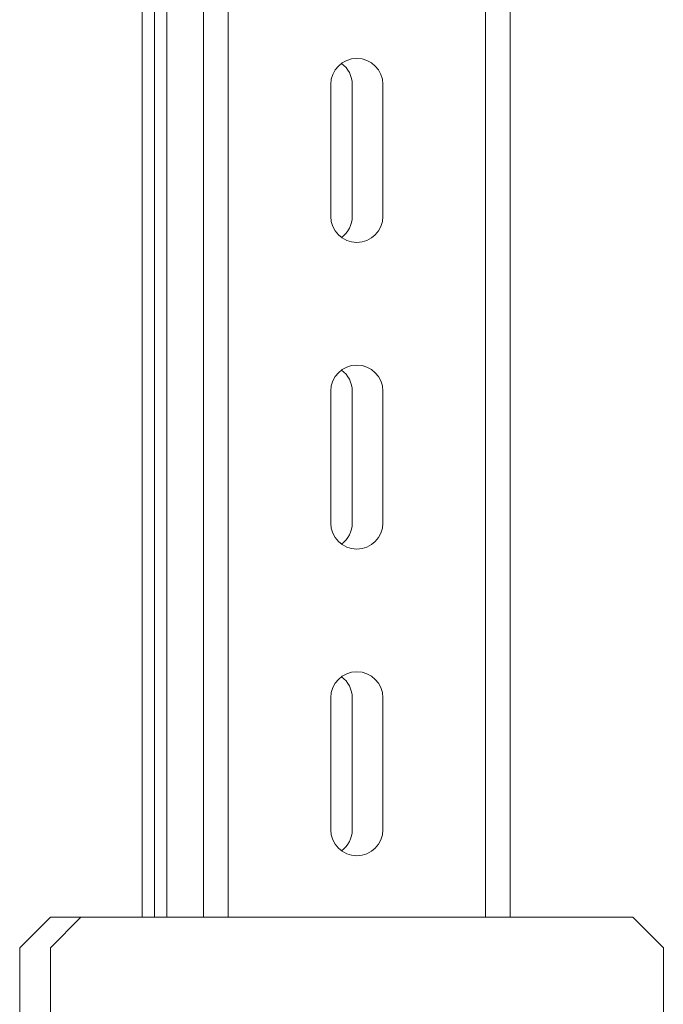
# Model space of a CAD drawing. Header units: millimetres. Extents: x 15 to 1486, y -3131 to -190.
# Tile 57 of 83: x 15 to 120, y -1305 to -1144. Entities that reach past the tile are written whole.
import ezdxf

# ---------------------------------------------------------------- set-up
doc = ezdxf.new("R2010")
doc.units = ezdxf.units.MM

msp = doc.modelspace()

# ---------------------------------------------------------------- linework, layer by layer
at = {"color": 7, "linetype": 'Continuous', "lineweight": 15}
for p, q in [((35.44, -190.43), (35.44, -1290.68)), ((37.44, -190.43), (37.44, -1290.68)), ((45.44, -1290.68), (45.44, -190.43)), ((95.44, -1290.68), (95.44, -322.43)), ((66.2, -1154.93), (66.2, -1176.43)), ((69.7, -1154.93), (69.7, -1176.43)), ((74.7, -1176.43), (74.7, -1154.93)), ((66.2, -1204.93), (66.2, -1226.43)), ((69.7, -1204.93), (69.7, -1226.43)), ((74.7, -1226.43), (74.7, -1204.93)), ((66.2, -1254.93), (66.2, -1276.43)), ((69.7, -1254.93), (69.7, -1276.43)), ((74.7, -1276.43), (74.7, -1254.93)), ((20.45, -1290.68), (15.45, -1295.68)), ((25.45, -1290.68), (20.45, -1295.68)), ((20.45, -1290.68), (25.45, -1290.68)), ((115.45, -1290.68), (25.45, -1290.68)), ((120.45, -1295.68), (115.45, -1290.68)), ((15.45, -1385.68), (15.45, -1295.68)), ((20.45, -1385.68), (20.45, -1295.68)), ((120.45, -1385.68), (120.45, -1295.68))]:
    msp.add_line(p, q, dxfattribs=at)
at = {"color": 8, "linetype": 'Continuous', "lineweight": 15}
for p, q in [((39.44, -190.43), (39.44, -1290.68)), ((49.44, -1290.68), (49.44, -190.43)), ((91.44, -1290.68), (91.44, -322.43))]:
    msp.add_line(p, q, dxfattribs=at)
at = {"color": 7, "linetype": 'Continuous', "lineweight": 15}
for centre, start, end in [((70.45, -1154.93), 0, 180), ((65.45, -1154.93), 360, 53.9681), ((70.45, -1176.43), 180, 0), ((65.45, -1176.43), 306.0319, 360), ((70.45, -1204.93), 0, 180), ((65.45, -1204.93), 360, 53.9681), ((70.45, -1226.43), 180, 0), ((65.45, -1226.43), 306.0319, 360), ((70.45, -1254.93), 0, 180), ((65.45, -1254.93), 360, 53.9681), ((70.45, -1276.43), 180, 0), ((65.45, -1276.43), 306.0319, 360)]:
    msp.add_arc(centre, 4.25, start, end, dxfattribs=at)

doc.saveas('drawing.dxf')
